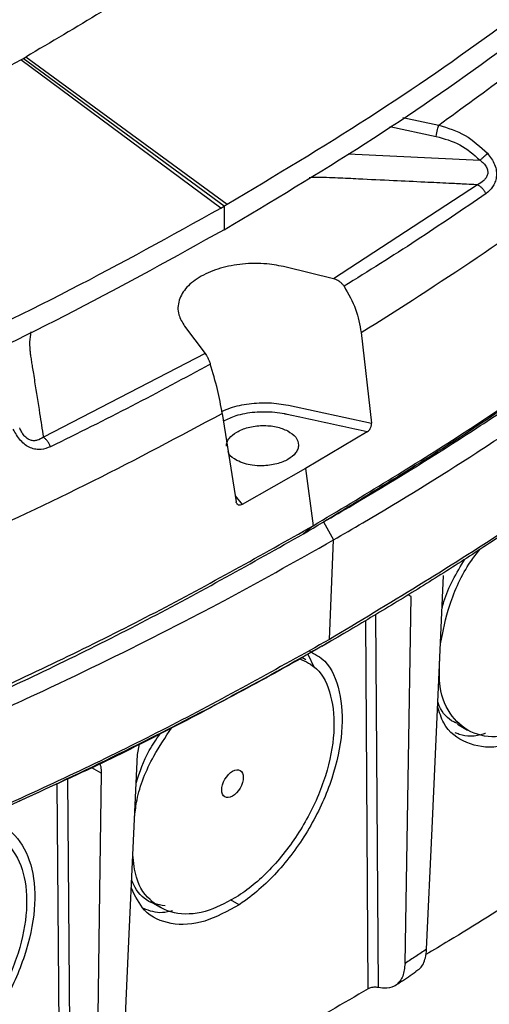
# Model space of a CAD drawing. Header units: millimetres. Extents: x 15 to 415, y 5 to 292.
# Tile 8 of 30: x 112.71 to 119.45, y 219.76 to 233.9. Entities that reach past the tile are written whole.
import ezdxf

# ---------------------------------------------------------------- set-up
doc = ezdxf.new("R2010")
doc.units = ezdxf.units.MM

msp = doc.modelspace()

# ---------------------------------------------------------------- linework, layer by layer
at = {"color": 7, "linetype": 'Continuous', "lineweight": 25}
for p, q in [((112.7561, 233.336), (112.7915, 233.3565)), ((115.6846, 231.2443), (112.7939, 233.3607)), ((112.7561, 233.336), (112.7206, 233.3157)), ((115.5927, 231.1914), (112.7219, 233.3206)), ((115.6387, 231.2179), (112.7564, 233.3417)), ((119.2741, 231.5272), (117.208, 230.1778)), ((115.6846, 231.2443), (115.6387, 231.2179)), ((115.5927, 231.1914), (115.6387, 231.2179)), ((115.6387, 231.2179), (115.6385, 230.8824)), ((117.208, 230.1778), (116.5284, 230.3455)), ((115.0722, 229.4981), (115.3676, 229.1069)), ((117.6068, 229.4043), (117.7531, 228.1057)), ((115.3676, 229.1069), (113.0465, 227.9036)), ((116.5619, 228.363), (117.7531, 228.1057)), ((115.6136, 228.2445), (115.8131, 226.9768)), ((117.6941, 227.9808), (116.8073, 227.4522)), ((116.8073, 227.4522), (115.8978, 226.9356)), ((116.8073, 227.4522), (116.9174, 226.6313)), ((116.9174, 226.6313), (116.7815, 226.5178)), ((117.0646, 226.6862), (117.2117, 226.4293)), ((117.1507, 224.9985), (117.2117, 226.4293)), ((117.0426, 224.9032), (117.1572, 224.9694)), ((116.8107, 224.7066), (116.7543, 224.7405)), ((116.8401, 224.7884), (116.9323, 224.5993)), ((118.9912, 223.7816), (119.1336, 223.7)), ((114.3978, 223.3479), (114.426, 223.4978)), ((114.5799, 221.2363), (114.7222, 221.1547))]:
    msp.add_line(p, q, dxfattribs=at)
at = {"color": 8, "linetype": 'Continuous', "lineweight": 25}
for p, q in [((118.207, 232.4924), (118.7197, 232.384)), ((118.0172, 232.362), (118.6812, 232.2214)), ((117.42, 231.9702), (119.3121, 231.8792)), ((115.8001, 227.0596), (115.8978, 226.9356)), ((118.3262, 225.6157), (118.282, 225.6411)), ((117.8139, 225.3575), (117.8515, 220.0035)), ((117.7094, 219.9855), (117.6723, 225.2728)), ((113.8739, 223.0808), (113.7421, 223.1569)), ((113.2891, 217.4392), (113.2437, 222.929)), ((113.3915, 222.9966), (113.4373, 217.4621)), ((115.8539, 221.1911), (115.7312, 221.2641))]:
    msp.add_line(p, q, dxfattribs=at)
at = {"color": 7, "linetype": 'Continuous', "lineweight": 25, "flags": 128}
for points in [[(118.5456, 220.5525), (118.6241, 222.2845), (118.7064, 224.1013), (118.7887, 225.9181)], [(118.2363, 220.3503), (118.2813, 222.9829), (118.3262, 225.6157)], [(114.1512, 217.992), (114.2746, 220.6699), (114.3978, 223.3479)], [(113.8739, 223.0808), (113.8503, 221.3805), (113.8256, 219.597), (113.8008, 217.8135)]]:
    msp.add_lwpolyline(points, dxfattribs=at)
at = {"color": 7, "linetype": 'Continuous', "lineweight": 25}
msp.add_ellipse((115.7605, 222.9299), major_axis=(0.1111, 0.1892), ratio=0.5723222, dxfattribs=at)
for points, knots in [([(118.661, 237.5128), (118.2554, 237.1681), (117.4728, 236.503), (116.2471, 235.581), (115.0575, 234.7557), (113.9173, 234.0221), (113.1565, 233.5742), (112.7939, 233.3607)], [0, 0, 0, 0, 0.2327957, 0.4491893, 0.6491853, 0.8327877, 1, 1, 1, 1]), ([(122.8994, 236.5096), (122.3857, 236.0465), (121.3507, 235.1134), (119.6128, 233.7744), (117.7385, 232.471), (116.3716, 231.6547), (115.6846, 231.2443)], [0, 0, 0, 0, 0.2450661, 0.4936995, 0.745491, 1, 1, 1, 1]), ([(115.6385, 230.8824), (116.3224, 231.2896), (117.6901, 232.104), (119.5772, 233.4118), (121.3483, 234.7724), (122.4069, 235.7277), (122.9362, 236.2054)], [0, 0, 0, 0, 0.2500481, 0.5000915, 0.7500477, 1, 1, 1, 1]), ([(118.7197, 232.384), (119.4005, 232.879), (120.7621, 233.8691), (121.944, 234.9341), (122.5349, 235.4666)], [0, 0, 0, 0, 0.4999917, 1, 1, 1, 1]), ([(117.6068, 229.4043), (118.1677, 229.7601), (119.2896, 230.4717), (120.8509, 231.601), (122.3272, 232.7688), (123.2228, 233.5828), (123.6706, 233.9898)], [0, 0, 0, 0, 0.24999866, 0.50000431, 0.75000725, 1, 1, 1, 1]), ([(105.5253, 229.9511), (106.3743, 230.2865), (108.0747, 230.9582), (110.4812, 232.0845), (111.9748, 232.9084), (112.7219, 233.3206)], [0, 0, 0, 0, 0.3326236, 0.6661628, 1, 1, 1, 1]), ([(118.6812, 232.2214), (118.6888, 232.2564), (118.7023, 232.3191), (118.7144, 232.3641), (118.7197, 232.384)], [0, 0, 0, 0, 0.55892876, 1, 1, 1, 1]), ([(118.7197, 232.384), (118.8503, 232.3431), (119.1136, 232.2606), (119.3173, 232.0729), (119.4199, 231.9784)], [0, 0, 0, 0, 0.496199, 1, 1, 1, 1]), ([(116.9174, 226.6313), (117.6373, 227.0644), (119.0773, 227.9309), (121.0559, 229.3179), (122.9064, 230.7583), (124.0049, 231.7663), (124.5543, 232.2704)], [0, 0, 0, 0, 0.24990717, 0.49992973, 0.74991816, 1, 1, 1, 1]), ([(117.0646, 226.6862), (117.2052, 226.7679), (117.9079, 227.1765), (118.8594, 227.7656), (119.9064, 228.4577), (120.9251, 229.1628), (121.8993, 229.887), (123.2737, 230.9783), (124.1011, 231.7282), (124.7161, 232.2856)], [0, 0, 0, 0, 0.04809215, 0.24050974, 0.33669896, 0.43288814, 0.62530588, 0.72149506, 1, 1, 1, 1]), ([(118.6812, 232.2214), (118.7997, 232.189), (119.0366, 232.1243), (119.2202, 231.9609), (119.3121, 231.8792)], [0, 0, 0, 0, 0.5000709, 1, 1, 1, 1]), ([(117.2117, 226.4293), (117.3522, 226.511), (118.055, 226.9195), (119.0066, 227.5085), (120.054, 228.2005), (121.0731, 228.9053), (122.048, 229.6292), (123.433, 230.7276), (124.2693, 231.4852), (124.8931, 232.0504)], [0, 0, 0, 0, 0.047905, 0.2395734, 0.3353882, 0.431203, 0.6228714, 0.7186862, 1, 1, 1, 1]), ([(119.3121, 231.8792), (119.3217, 231.8881), (119.341, 231.9059), (119.3695, 231.9321), (119.3965, 231.9569), (119.4121, 231.9712), (119.4199, 231.9784)], [0, 0, 0, 0, 0.2500011, 0.5, 0.7499989, 1, 1, 1, 1]), ([(119.4199, 231.9784), (119.4594, 231.9267), (119.5183, 231.8496), (119.5493, 231.7274), (119.5496, 231.6395), (119.5293, 231.5613), (119.4842, 231.4735), (119.4326, 231.4301), (119.3984, 231.4013)], [0, 0, 0, 0, 0.26564334, 0.3968431, 0.52520076, 0.64780124, 0.76713595, 1, 1, 1, 1]), ([(119.3121, 231.8792), (119.3303, 231.8648), (119.3654, 231.8371), (119.4047, 231.7856), (119.4256, 231.7295), (119.4228, 231.6741), (119.4008, 231.6261), (119.3542, 231.571), (119.3065, 231.5449), (119.2741, 231.5272)], [0, 0, 0, 0, 0.1402903, 0.2697536, 0.3886264, 0.503987, 0.6204085, 0.7420442, 1, 1, 1, 1]), ([(119.3984, 231.4013), (119.3906, 231.4148), (119.3749, 231.4418), (119.3442, 231.4772), (119.3102, 231.5073), (119.2861, 231.5206), (119.2741, 231.5272)], [0, 0, 0, 0, 0.2500024, 0.5, 0.7499976, 1, 1, 1, 1]), ([(125.2425, 231.4704), (125.2427, 231.4683), (125.2533, 231.3689), (125.1968, 231.1744), (125.0665, 230.8947), (124.9115, 230.7094), (124.7714, 230.5754), (124.5484, 230.3635), (124.1587, 230.0029), (123.4448, 229.3696), (122.5133, 228.5928), (121.5311, 227.8371), (120.512, 227.0981), (119.6676, 226.5205), (118.7951, 225.9572), (118.1269, 225.5421), (117.2178, 224.9985), (116.2819, 224.47), (115.3204, 223.9573), (114.3421, 223.4553), (113.0884, 222.848), (111.7953, 222.269), (110.4611, 221.7058), (109.3608, 221.2698), (108.2327, 220.8489), (107.6593, 220.6464), (107.3726, 220.5452)], [0, 0, 0, 0, 0.0004011, 0.0195472, 0.0381537, 0.0572998, 0.0596176, 0.0688888, 0.105975, 0.1430611, 0.2172436, 0.2914261, 0.3285122, 0.4026947, 0.4397809, 0.4768671, 0.5139532, 0.5881357, 0.6252219, 0.662308, 0.7364905, 0.810673, 0.8477592, 0.9238193, 0.9619023, 1, 1, 1, 1]), ([(119.3984, 231.4013), (119.0677, 231.1748), (118.4064, 230.7217), (117.7095, 230.2868), (117.361, 230.0694)], [0, 0, 0, 0, 0.5000332, 1, 1, 1, 1]), ([(106.4613, 227.0432), (107.2644, 227.3383), (108.8819, 227.9326), (111.204, 228.9317), (113.4645, 230.0096), (114.8809, 230.7962), (115.5927, 231.1914)], [0, 0, 0, 0, 0.2452357, 0.4939429, 0.7456844, 1, 1, 1, 1]), ([(115.6385, 230.8824), (114.9314, 230.4886), (113.5173, 229.701), (111.2475, 228.6149), (108.8866, 227.5959), (107.2294, 226.9873), (106.4008, 226.6829)], [0, 0, 0, 0, 0.25004343, 0.50009153, 0.75004301, 1, 1, 1, 1]), ([(124.8022, 230.6378), (124.7918, 230.6279), (124.3537, 230.2096), (123.4513, 229.3945), (121.7761, 228.0338), (119.7168, 226.5426), (118.0055, 225.5129), (117.1507, 224.9985)], [0, 0, 0, 0, 0.0048439, 0.2042417, 0.4039826, 0.7022554, 1, 1, 1, 1]), ([(116.5284, 230.3454), (116.4383, 230.3632), (116.2371, 230.4029), (115.9072, 230.3983), (115.5791, 230.3367), (115.2993, 230.2208), (115.0919, 230.0603), (114.9783, 229.8677), (114.9679, 229.6715), (115.04, 229.5518), (115.0723, 229.4981)], [0, 0, 0, 0, 0.1074054, 0.2399028, 0.3655891, 0.4941556, 0.6241806, 0.7525701, 0.8889509, 1, 1, 1, 1]), ([(116.7815, 226.5178), (117.4976, 226.9496), (118.9302, 227.8134), (120.8096, 229.1159), (121.9152, 230.0039), (122.4198, 230.4091)], [0, 0, 0, 0, 0.3521013, 0.7043142, 1, 1, 1, 1]), ([(117.3611, 230.0694), (117.3517, 230.0823), (117.3328, 230.1082), (117.2949, 230.1394), (117.2529, 230.1642), (117.223, 230.1732), (117.208, 230.1778)], [0, 0, 0, 0, 0.24811537, 0.49981857, 0.74846593, 1, 1, 1, 1]), ([(117.361, 230.0694), (117.423, 229.9607), (117.546, 229.7449), (117.5866, 229.5173), (117.6068, 229.4043)], [0, 0, 0, 0, 0.5035257, 1, 1, 1, 1]), ([(115.3676, 229.1069), (115.3742, 229.0975), (115.3873, 229.0787), (115.4072, 229.041), (115.426, 228.9987), (115.4365, 228.9679), (115.4417, 228.9526)], [0, 0, 0, 0, 0.2515118, 0.5001784, 0.751824, 1, 1, 1, 1]), ([(115.4417, 228.9526), (115.0678, 228.7497), (114.32, 228.344), (113.5404, 227.9587), (113.1506, 227.766)], [0, 0, 0, 0, 0.4999668, 1, 1, 1, 1]), ([(115.6136, 228.2445), (115.5932, 228.3574), (115.5522, 228.5848), (115.4787, 228.8294), (115.4417, 228.9526)], [0, 0, 0, 0, 0.4964738, 1, 1, 1, 1]), ([(107.7385, 224.7196), (108.4373, 224.9797), (109.8348, 225.4999), (111.8401, 226.3579), (113.7797, 227.2657), (115.0023, 227.9183), (115.6136, 228.2445)], [0, 0, 0, 0, 0.2499928, 0.4999957, 0.7500013, 1, 1, 1, 1]), ([(113.1506, 227.766), (113.1058, 227.7488), (113.0381, 227.7228), (112.9386, 227.7265), (112.8612, 227.7477), (112.7856, 227.7919), (112.6932, 227.8783), (112.6455, 227.962), (112.6136, 228.018)], [0, 0, 0, 0, 0.232864, 0.3521988, 0.4747992, 0.6031569, 0.7343567, 1, 1, 1, 1]), ([(113.0465, 227.9036), (113.0186, 227.8862), (112.9774, 227.8605), (112.9127, 227.8509), (112.8632, 227.8573), (112.8135, 227.8822), (112.7695, 227.9249), (112.7333, 227.9781), (112.7159, 228.0161), (112.7068, 228.0359)], [0, 0, 0, 0, 0.2579558, 0.3795915, 0.496013, 0.6113736, 0.7302464, 0.8597097, 1, 1, 1, 1]), ([(115.6721, 227.7768), (115.6742, 227.7948), (115.6784, 227.8323), (115.7202, 227.9031), (115.8134, 227.9827), (115.9532, 228.0384), (116.0837, 228.0642), (116.2213, 228.0745), (116.3943, 228.0608), (116.5004, 228.0164), (116.5531, 227.9943)], [0, 0, 0, 0, 0.0802878, 0.1673123, 0.3273699, 0.4899549, 0.5783736, 0.666974, 0.8342635, 1, 1, 1, 1]), ([(116.5531, 227.9943), (116.5964, 227.965), (116.6827, 227.9068), (116.7134, 227.8095), (116.6996, 227.7328), (116.6586, 227.6602), (116.5644, 227.5804), (116.4244, 227.5246), (116.2938, 227.4989), (116.1742, 227.4899), (116.0508, 227.4976), (115.9249, 227.5236), (115.8591, 227.5536), (115.8235, 227.5697)], [0, 0, 0, 0, 0.1264448, 0.251777, 0.3162711, 0.3809141, 0.4998033, 0.6205416, 0.6860532, 0.7517, 0.8411144, 0.9141158, 1, 1, 1, 1]), ([(117.6941, 227.9808), (117.7029, 227.9874), (117.7191, 227.9995), (117.736, 228.0249), (117.746, 228.0476), (117.7515, 228.0675), (117.7542, 228.0873), (117.7535, 228.0996), (117.7531, 228.1057)], [0, 0, 0, 0, 0.2525272, 0.4670489, 0.6032432, 0.7369496, 0.8689247, 1, 1, 1, 1]), ([(113.1506, 227.766), (113.1441, 227.7802), (113.131, 227.8086), (113.1053, 227.847), (113.0768, 227.8803), (113.0566, 227.8959), (113.0465, 227.9036)], [0, 0, 0, 0, 0.25000239, 0.5, 0.74999761, 1, 1, 1, 1]), ([(115.8235, 227.5697), (115.7764, 227.5983), (115.7135, 227.6363), (115.7003, 227.6868), (115.697, 227.6994)], [0, 0, 0, 0, 0.7495382, 1, 1, 1, 1]), ([(115.8978, 226.9356), (115.8894, 226.9319), (115.8719, 226.9241), (115.85, 226.9264), (115.8346, 226.935), (115.8246, 226.9455), (115.8169, 226.9593), (115.8143, 226.971), (115.8131, 226.9768)], [0, 0, 0, 0, 0.2240215, 0.4669951, 0.5990183, 0.7281784, 0.8639873, 1, 1, 1, 1]), ([(107.1371, 222.1359), (108.0171, 222.4636), (109.7768, 223.1187), (112.2794, 224.2112), (114.6806, 225.3727), (116.1719, 226.2118), (116.9174, 226.6313)], [0, 0, 0, 0, 0.2500818, 0.5000703, 0.7500928, 1, 1, 1, 1]), ([(107.0392, 222.0386), (107.9157, 222.365), (109.6687, 223.018), (112.1613, 224.1067), (114.5534, 225.264), (116.0389, 226.0999), (116.7815, 226.5178)], [0, 0, 0, 0, 0.25003909, 0.50007084, 0.75007947, 1, 1, 1, 1]), ([(107.3999, 221.9518), (107.5703, 222.013), (108.4224, 222.3191), (109.9259, 222.897), (111.5453, 223.5793), (113.1225, 224.2918), (114.3491, 224.8859), (115.8202, 225.645), (116.6588, 226.1176), (117.2117, 226.4293)], [0, 0, 0, 0, 0.0479038, 0.2395677, 0.4312316, 0.5270441, 0.7187079, 0.8145204, 1, 1, 1, 1]), ([(118.7442, 224.9349), (118.781, 225.1192), (118.859, 225.509), (119.0783, 225.996), (119.2629, 226.2334), (119.3075, 226.2907)], [0, 0, 0, 0, 0.4048465, 0.8562603, 1, 1, 1, 1]), ([(118.7671, 225.4411), (118.7756, 225.4762), (118.8339, 225.7165), (118.9755, 225.9527), (119.0964, 226.1545)], [0, 0, 0, 0, 0.1460758, 1, 1, 1, 1]), ([(117.1507, 224.9985), (116.4057, 224.583), (114.9144, 223.7513), (112.5146, 222.6069), (110.0152, 221.536), (108.2592, 220.8993), (107.382, 220.5813)], [0, 0, 0, 0, 0.2497681, 0.4999957, 0.7502254, 1, 1, 1, 1]), ([(117.0413, 224.9038), (117.0098, 224.8852), (116.6418, 224.6673), (115.9104, 224.2652), (114.8426, 223.7021), (113.9142, 223.2303), (113.3199, 222.9624), (113.1056, 222.8658)], [0, 0, 0, 0, 0.0255479, 0.298988, 0.572428, 0.8458681, 1, 1, 1, 1]), ([(116.8673, 224.8307), (116.9441, 224.7896), (117.1483, 224.6804), (117.3168, 224.2704), (117.3567, 223.6834), (117.2117, 223.0041), (116.9034, 222.317), (116.4665, 221.7005), (116.0904, 221.3509), (115.8843, 221.2117), (115.8539, 221.1911)], [0, 0, 0, 0, 0.0894237, 0.2376355, 0.3842652, 0.5319279, 0.6790054, 0.8270208, 0.9744243, 1, 1, 1, 1]), ([(116.7251, 224.7242), (116.8106, 224.6841), (117.0172, 224.5871), (117.1925, 224.2084), (117.2412, 223.6727), (117.1195, 223.047), (116.844, 222.4083), (116.4468, 221.8308), (116.0899, 221.4869), (115.8872, 221.3483), (115.8469, 221.3208)], [0, 0, 0, 0, 0.10176209, 0.24585544, 0.38879338, 0.53298564, 0.67654863, 0.82079379, 0.9643572, 1, 1, 1, 1]), ([(120.0589, 223.7523), (119.9194, 223.6962), (119.6183, 223.5751), (119.2085, 223.6221), (118.8929, 223.8716), (118.7202, 224.2448), (118.7293, 224.5617), (118.733, 224.6872)], [0, 0, 0, 0, 0.1904648, 0.411237, 0.6331047, 0.8547234, 1, 1, 1, 1]), ([(120.0499, 223.6135), (119.8858, 223.5486), (119.5465, 223.4145), (119.1074, 223.4913), (118.8046, 223.706), (118.7291, 223.9566), (118.7037, 224.0411)], [0, 0, 0, 0, 0.2711859, 0.5606505, 0.8519409, 1, 1, 1, 1]), ([(118.9964, 223.7914), (118.9768, 223.7988), (118.8622, 223.8422), (118.7605, 223.9527), (118.7135, 224.0836), (118.7065, 224.1032)], [0, 0, 0, 0, 0.14915817, 0.87272085, 1, 1, 1, 1]), ([(114.3572, 222.465), (114.3658, 222.5411), (114.3971, 222.816), (114.5804, 223.2746), (114.7976, 223.5971), (114.8863, 223.7287)], [0, 0, 0, 0, 0.1849565, 0.6673265, 1, 1, 1, 1]), ([(114.379, 222.9394), (114.4313, 223.0986), (114.5128, 223.347), (114.6668, 223.5666), (114.7221, 223.6455)], [0, 0, 0, 0, 0.6410778, 1, 1, 1, 1]), ([(119.3924, 223.6512), (119.3863, 223.649), (119.2489, 223.6001), (119.0943, 223.6011), (118.9759, 223.6531), (118.9571, 223.6613)], [0, 0, 0, 0, 0.0374335, 0.8475965, 1, 1, 1, 1]), ([(113.8555, 223.2134), (113.8607, 223.2008), (113.8762, 223.1634), (113.8748, 223.1138), (113.8739, 223.0808)], [0, 0, 0, 0, 0.3353394, 1, 1, 1, 1]), ([(121.7777, 222.9257), (121.7739, 222.9089), (121.7646, 222.8679), (121.7069, 222.7633), (121.5645, 222.5892), (121.3394, 222.3727), (120.7965, 221.9303), (119.9696, 221.3473), (119.1234, 220.8281), (118.6446, 220.5415), (118.5343, 220.4755)], [0, 0, 0, 0, 0.01174953, 0.02885715, 0.07370802, 0.15683379, 0.24033934, 0.57030886, 0.90098912, 1, 1, 1, 1]), ([(112.994, 222.8148), (112.4925, 222.5801), (111.6164, 222.1701), (110.3085, 221.6279), (108.9214, 221.0772), (107.9004, 220.7119), (107.2894, 220.4933)], [0, 0, 0, 0, 0.2771617, 0.4842354, 0.6913092, 1, 1, 1, 1]), ([(112.0533, 222.3845), (112.1442, 222.389), (112.3953, 222.4012), (112.697, 222.1672), (112.9105, 221.732), (112.9452, 221.1353), (112.8017, 220.4586), (112.493, 219.7708), (112.0561, 219.1544), (111.6801, 218.8048), (111.474, 218.6656), (111.4435, 218.6451)], [0, 0, 0, 0, 0.0731616, 0.2021365, 0.3320024, 0.460482, 0.5898668, 0.7187387, 0.8484325, 0.9775901, 1, 1, 1, 1]), ([(111.3628, 222.0632), (111.5035, 222.1305), (111.8076, 222.276), (112.2324, 222.2714), (112.5783, 222.0653), (112.7846, 221.6668), (112.8302, 221.1255), (112.7093, 220.5013), (112.4336, 219.8622), (112.0365, 219.2848), (111.6795, 218.9408), (111.4769, 218.8023), (111.4365, 218.7747)], [0, 0, 0, 0, 0.0944915, 0.2041767, 0.3139859, 0.4240348, 0.5332012, 0.6433256, 0.7529694, 0.8631343, 0.9727784, 1, 1, 1, 1]), ([(115.8469, 221.3208), (115.7057, 221.2419), (115.401, 221.0719), (114.961, 221.0333), (114.5973, 221.201), (114.3706, 221.5072), (114.3425, 221.7971), (114.3316, 221.9099)], [0, 0, 0, 0, 0.19144, 0.4130035, 0.635517, 0.8582159, 1, 1, 1, 1]), ([(114.7928, 221.175), (114.7382, 221.1835), (114.5745, 221.2092), (114.4073, 221.3386), (114.3359, 221.4926), (114.3145, 221.5386)], [0, 0, 0, 0, 0.25994545, 0.77908439, 1, 1, 1, 1]), ([(115.8539, 221.1911), (115.6877, 221.0996), (115.3443, 220.9104), (114.8676, 220.8905), (114.4918, 221.0552), (114.3653, 221.315), (114.3095, 221.4297)], [0, 0, 0, 0, 0.25121596, 0.51919856, 0.78769326, 1, 1, 1, 1]), ([(114.8975, 221.104), (114.8495, 221.0928), (114.6962, 221.0571), (114.5723, 221.1037), (114.4872, 221.1358)], [0, 0, 0, 0, 0.3131636, 1, 1, 1, 1]), ([(118.5456, 220.5525), (118.4942, 220.5187), (118.3916, 220.4511), (118.2881, 220.3839), (118.2363, 220.3503)], [0, 0, 0, 0, 0.4999339, 1, 1, 1, 1]), ([(118.3893, 220.2381), (118.4114, 220.2502), (118.4776, 220.2867), (118.5292, 220.4034), (118.541, 220.5112), (118.5456, 220.5525)], [0, 0, 0, 0, 0.2350049, 0.7061642, 1, 1, 1, 1]), ([(118.2363, 220.3503), (118.2292, 220.2857), (118.215, 220.1565), (118.1186, 220.0332), (117.992, 219.981), (117.8934, 219.9968), (117.8515, 220.0035)], [0, 0, 0, 0, 0.2674472, 0.5349059, 0.8028919, 1, 1, 1, 1]), ([(118.0956, 220.0344), (118.1215, 220.0506), (118.2242, 220.1148), (118.3209, 220.182), (118.3932, 220.2323)], [0, 0, 0, 0, 0.2526362, 1, 1, 1, 1]), ([(117.7094, 219.9855), (117.3471, 219.7744), (116.6871, 219.3897), (116.0271, 219.0089), (115.7293, 218.8371)], [0, 0, 0, 0, 0.5488881, 1, 1, 1, 1]), ([(117.8515, 220.0035), (117.8427, 220.0052), (117.8251, 220.0086), (117.791, 220.0086), (117.7565, 220.0038), (117.7284, 219.9956), (117.7147, 219.9883), (117.7094, 219.9855)], [0, 0, 0, 0, 0.2208545, 0.4419776, 0.65679, 0.867211, 1, 1, 1, 1])]:
    msp.add_open_spline(points, degree=3, knots=knots, dxfattribs=at)
at = {"color": 8, "linetype": 'Continuous', "lineweight": 25}
for points, knots in [([(119.2741, 231.5272), (119.2577, 231.528), (119.1947, 231.531), (119.0588, 231.5376), (118.8236, 231.5489), (118.4851, 231.5652), (118.0521, 231.586), (117.6362, 231.6059), (117.3167, 231.6215), (117.0814, 231.6322), (116.9442, 231.6301), (116.861, 231.6289)], [0, 0, 0, 0, 0.0204166, 0.0783519, 0.1690596, 0.3128551, 0.4994554, 0.7076585, 0.8300665, 0.8969157, 1, 1, 1, 1]), ([(112.8677, 229.4153), (112.8598, 229.367), (112.8466, 229.2861), (112.8498, 229.1965), (112.8534, 229.147), (112.856, 229.1216), (112.858, 229.1044), (112.8596, 229.0931), (112.8611, 229.0834), (112.8665, 229.0487), (112.8755, 228.991), (112.8886, 228.9076), (112.9039, 228.8101), (112.9391, 228.5868), (112.987, 228.2823), (113.0287, 228.0173), (113.0465, 227.9036)], [0, 0, 0, 0, 0.0959787, 0.1603777, 0.1771486, 0.1938853, 0.2105907, 0.2113061, 0.2163587, 0.2298772, 0.2801656, 0.3309146, 0.3954422, 0.4737486, 0.7743126, 1, 1, 1, 1]), ([(115.6082, 228.2711), (115.6474, 228.2898), (115.7609, 228.3438), (115.9973, 228.3894), (116.2874, 228.407), (116.4704, 228.3776), (116.5619, 228.363)], [0, 0, 0, 0, 0.1496652, 0.4331543, 0.7166229, 1, 1, 1, 1]), ([(117.6941, 227.9808), (117.5767, 228.0062), (117.2243, 228.0823), (116.8406, 228.1652), (116.5656, 228.2246), (116.523, 228.2338), (116.466, 228.2459), (116.3234, 228.2669), (116.0799, 228.2671), (115.8179, 228.2227), (115.6871, 228.1607), (115.6309, 228.1341)], [0, 0, 0, 0, 0.17206254, 0.51618743, 0.56210475, 0.57482914, 0.57863282, 0.64536068, 0.7742489, 0.90307891, 1, 1, 1, 1])]:
    msp.add_open_spline(points, degree=3, knots=knots, dxfattribs=at)

doc.saveas('drawing.dxf')
